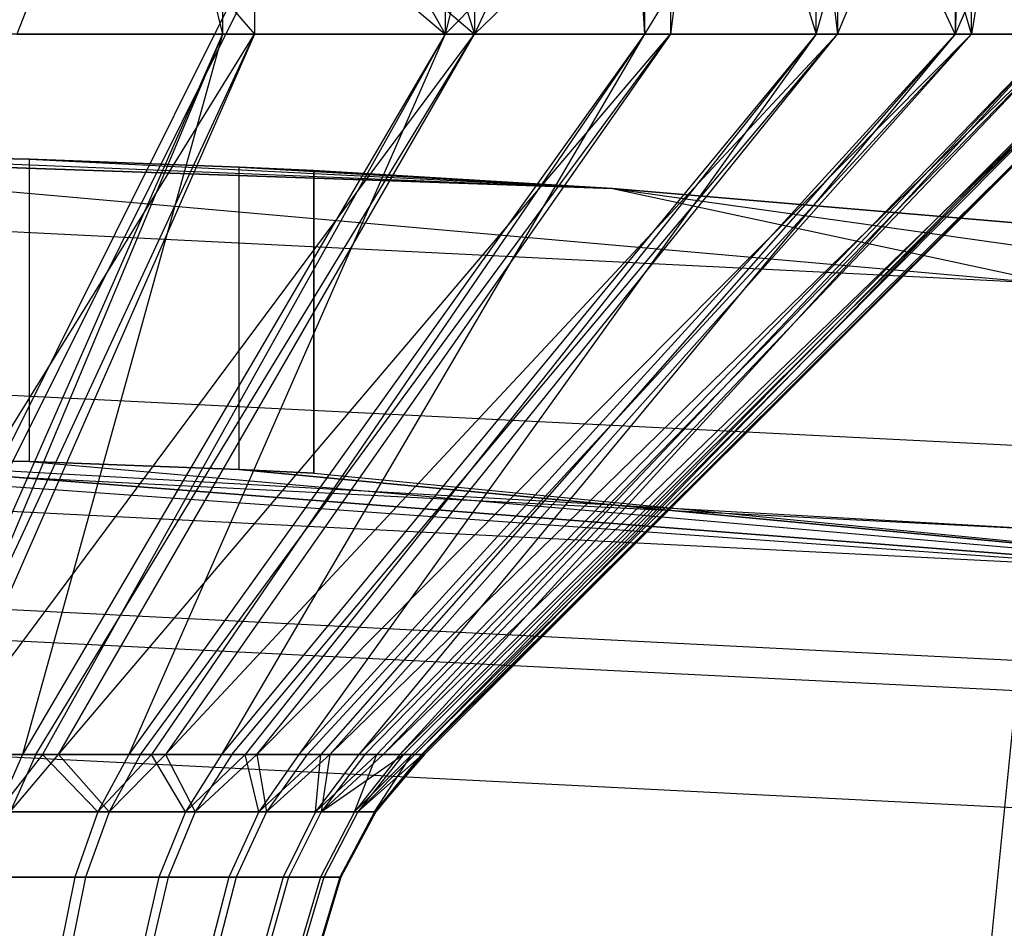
# Model space of a CAD drawing. Extents: x -22.9 to 23, y 4.7 to 50.6.
# Tile 66 of 95: x 0.145 to 0.406, y 31.47 to 31.71. Entities that reach past the tile are written whole.
import ezdxf

# ---------------------------------------------------------------- set-up
doc = ezdxf.new("R2010")
doc.units = 0
doc.header["$LTSCALE"] = 2.54
doc.layers.get('0').update_dxf_attribs({"linetype": 'CONTINUOUS'})

# ---------------------------------------------------------------- blocks, each defined once
blk = doc.blocks.new('HOTEL-MOOD-11783-11791_STL')
at = {"color": 0}
for p, q in [((0.25594, 31.82517, 161.05763), (0.1171, 31.54659, 161.0536)), ((0.25594, 31.82517, 161.05763), (0.1171, 31.54659, 161.0536)), ((0.12009, 31.54659, 160.95065), (0.25893, 31.82517, 160.95468)), ((0.12009, 31.54659, 160.95065), (0.25893, 31.82517, 160.95468)), ((0.16413, 31.75659, 161.395), (0.14456, 31.70659, 161.40143)), ((0.16413, 31.75659, 161.395), (0.14456, 31.70659, 161.40143)), ((0.16413, 31.75659, 161.395), (0.20749, 31.70659, 161.37676)), ((0.16413, 31.75659, 161.395), (0.20749, 31.70659, 161.37676)), ((0.18688, 31.75659, 160.61256), (0.19898, 31.70659, 160.61791)), ((0.18688, 31.75659, 160.61256), (0.19898, 31.70659, 160.61791)), ((0.19898, 31.75659, 160.61791), (0.19898, 31.70659, 160.61791)), ((0.19898, 31.75659, 160.61791), (0.19898, 31.70659, 160.61791)), ((0.19898, 31.75659, 160.61791), (0.25789, 31.70659, 160.65104)), ((0.19898, 31.75659, 160.61791), (0.25789, 31.70659, 160.65104)), ((0.20749, 31.75659, 161.37676), (0.26564, 31.70659, 161.3423)), ((0.20749, 31.75659, 161.37676), (0.26564, 31.70659, 161.3423)), ((0.20749, 31.75659, 161.37676), (0.20749, 31.70659, 161.37676)), ((0.20749, 31.75659, 161.37676), (0.20749, 31.70659, 161.37676)), ((0.22991, 31.75659, 160.63374), (0.25789, 31.70659, 160.65104)), ((0.22991, 31.75659, 160.63374), (0.25789, 31.70659, 160.65104)), ((0.25008, 31.75659, 161.35278), (0.26564, 31.70659, 161.3423)), ((0.25008, 31.75659, 161.35278), (0.26564, 31.70659, 161.3423)), ((0.25789, 31.75659, 160.65104), (0.25789, 31.70659, 160.65104)), ((0.27023, 31.75659, 160.65968), (0.25789, 31.70659, 160.65104)), ((0.25789, 31.75659, 160.65104), (0.25789, 31.70659, 160.65104)), ((0.27023, 31.75659, 160.65968), (0.25789, 31.70659, 160.65104)), ((0.30734, 31.75659, 160.69006), (0.25789, 31.70659, 160.65104)), ((0.30734, 31.75659, 160.69006), (0.25789, 31.70659, 160.65104)), ((0.31752, 31.75659, 161.29897), (0.26564, 31.70659, 161.3423)), ((0.31752, 31.75659, 161.29897), (0.26564, 31.70659, 161.3423)), ((0.28889, 31.75659, 161.32462), (0.26564, 31.70659, 161.3423)), ((0.28889, 31.75659, 161.32462), (0.26564, 31.70659, 161.3423)), ((0.26564, 31.75659, 161.3423), (0.26564, 31.70659, 161.3423)), ((0.26564, 31.75659, 161.3423), (0.26564, 31.70659, 161.3423)), ((0.30734, 31.75659, 160.69006), (0.31072, 31.70659, 160.6932)), ((0.30734, 31.75659, 160.69006), (0.31072, 31.70659, 160.6932)), ((0.31072, 31.75659, 160.6932), (0.31072, 31.70659, 160.6932)), ((0.31072, 31.75659, 160.6932), (0.31072, 31.70659, 160.6932)), ((0.34075, 31.75659, 160.72446), (0.31072, 31.70659, 160.6932)), ((0.34075, 31.75659, 160.72446), (0.31072, 31.70659, 160.6932)), ((0.32424, 31.75659, 161.29221), (0.31752, 31.70659, 161.29897)), ((0.32424, 31.75659, 161.29221), (0.31752, 31.70659, 161.29897)), ((0.31752, 31.75659, 161.29897), (0.31752, 31.70659, 161.29897)), ((0.31752, 31.75659, 161.29897), (0.31752, 31.70659, 161.29897)), ((0.34075, 31.75659, 160.72446), (0.35611, 31.70659, 160.74329)), ((0.34075, 31.75659, 160.72446), (0.35611, 31.70659, 160.74329)), ((0.35566, 31.75659, 161.25598), (0.36177, 31.70659, 161.24788)), ((0.35566, 31.75659, 161.25598), (0.36177, 31.70659, 161.24788)), ((0.35611, 31.70659, 160.74329), (0.37001, 31.75659, 160.76245)), ((0.35611, 31.70659, 160.74329), (0.37001, 31.75659, 160.76245)), ((0.35611, 31.70659, 160.74329), (0.35611, 31.75659, 160.74329)), ((0.35611, 31.70659, 160.74329), (0.35611, 31.75659, 160.74329)), ((0.36177, 31.75659, 161.24788), (0.36177, 31.70659, 161.24788)), ((0.36177, 31.70659, 161.24788), (0.38275, 31.75659, 161.21642)), ((0.36177, 31.70659, 161.24788), (0.38275, 31.75659, 161.21642)), ((0.36177, 31.75659, 161.24788), (0.36177, 31.70659, 161.24788)), ((0.39287, 31.70659, 160.8), (0.37001, 31.75659, 160.76245)), ((0.39287, 31.70659, 160.8), (0.37001, 31.75659, 160.76245)), ((0.39725, 31.70659, 161.19034), (0.38275, 31.75659, 161.21642)), ((0.39725, 31.70659, 161.19034), (0.38275, 31.75659, 161.21642)), ((0.39287, 31.75659, 160.8), (0.39287, 31.70659, 160.8)), ((0.39475, 31.75659, 160.80354), (0.39287, 31.70659, 160.8)), ((0.39287, 31.75659, 160.8), (0.39287, 31.70659, 160.8)), ((0.39475, 31.75659, 160.80354), (0.39287, 31.70659, 160.8)), ((0.41465, 31.75659, 160.84717), (0.39287, 31.70659, 160.8)), ((0.41465, 31.75659, 160.84717), (0.39287, 31.70659, 160.8)), ((0.40515, 31.75659, 161.17401), (0.39725, 31.70659, 161.19034)), ((0.39725, 31.70659, 161.19034), (0.39725, 31.75659, 161.19034)), ((0.39725, 31.70659, 161.19034), (0.39725, 31.75659, 161.19034)), ((0.40515, 31.75659, 161.17401), (0.39725, 31.70659, 161.19034)), ((0.08945, 31.51588, 161.21886), (0.20749, 31.70659, 161.37676)), ((0.08945, 31.51588, 161.21886), (0.20749, 31.70659, 161.37676)), ((0.19898, 31.70659, 160.61791), (0.11505, 31.51588, 160.78926)), ((0.19898, 31.70659, 160.61791), (0.11505, 31.51588, 160.78926)), ((0.11892, 31.51588, 161.2077), (0.20749, 31.70659, 161.37676)), ((0.11892, 31.51588, 161.2077), (0.20749, 31.70659, 161.37676)), ((0.19898, 31.70659, 160.61791), (0.11916, 31.51588, 160.7911)), ((0.19898, 31.70659, 160.61791), (0.11916, 31.51588, 160.7911)), ((0.20749, 31.70659, 161.37676), (0.1238, 31.51588, 161.20538)), ((0.1238, 31.51588, 161.20538), (0.26564, 31.70659, 161.3423)), ((0.1238, 31.51588, 161.20538), (0.26564, 31.70659, 161.3423)), ((0.20749, 31.70659, 161.37676), (0.1238, 31.51588, 161.20538)), ((0.19898, 31.70659, 160.61791), (0.13551, 31.70659, 160.59464)), ((0.19898, 31.70659, 160.61791), (0.13551, 31.70659, 160.59464)), ((0.14456, 31.70659, 161.40143), (0.20749, 31.70659, 161.37676)), ((0.14456, 31.70659, 161.40143), (0.20749, 31.70659, 161.37676)), ((0.19898, 31.70659, 160.61791), (0.14604, 31.51588, 160.80575)), ((0.19898, 31.70659, 160.61791), (0.14604, 31.51588, 160.80575)), ((0.25789, 31.70659, 160.65104), (0.14604, 31.51588, 160.80575)), ((0.25789, 31.70659, 160.65104), (0.14604, 31.51588, 160.80575)), ((0.1496, 31.51588, 161.19065), (0.26564, 31.70659, 161.3423)), ((0.1496, 31.51588, 161.19065), (0.26564, 31.70659, 161.3423)), ((0.25789, 31.70659, 160.65104), (0.15132, 31.51588, 160.80919)), ((0.25789, 31.70659, 160.65104), (0.15132, 31.51588, 160.80919)), ((0.15555, 31.51588, 161.18657), (0.26564, 31.70659, 161.3423)), ((0.15555, 31.51588, 161.18657), (0.26564, 31.70659, 161.3423)), ((0.15555, 31.51588, 161.18657), (0.31752, 31.70659, 161.29897)), ((0.15555, 31.51588, 161.18657), (0.31752, 31.70659, 161.29897)), ((0.25789, 31.70659, 160.65104), (0.17416, 31.51588, 160.82677)), ((0.25789, 31.70659, 160.65104), (0.17416, 31.51588, 160.82677)), ((0.31072, 31.70659, 160.6932), (0.17416, 31.51588, 160.82677)), ((0.31072, 31.70659, 160.6932), (0.17416, 31.51588, 160.82677)), ((0.17732, 31.51588, 161.1691), (0.31752, 31.70659, 161.29897)), ((0.17732, 31.51588, 161.1691), (0.31752, 31.70659, 161.29897)), ((0.31072, 31.70659, 160.6932), (0.18016, 31.51588, 160.83221)), ((0.31072, 31.70659, 160.6932), (0.18016, 31.51588, 160.83221)), ((0.31752, 31.70659, 161.29897), (0.18387, 31.51588, 161.16292)), ((0.18387, 31.51588, 161.16292), (0.36177, 31.70659, 161.24788)), ((0.18387, 31.51588, 161.16292), (0.36177, 31.70659, 161.24788)), ((0.31752, 31.70659, 161.29897), (0.18387, 31.51588, 161.16292)), ((0.31072, 31.70659, 160.6932), (0.19873, 31.51588, 160.85183)), ((0.31072, 31.70659, 160.6932), (0.19873, 31.51588, 160.85183)), ((0.35611, 31.70659, 160.74329), (0.19873, 31.51588, 160.85183)), ((0.35611, 31.70659, 160.74329), (0.19873, 31.51588, 160.85183)), ((0.25789, 31.70659, 160.65104), (0.19898, 31.70659, 160.61791)), ((0.25789, 31.70659, 160.65104), (0.19898, 31.70659, 160.61791)), ((0.20143, 31.51588, 161.14359), (0.36177, 31.70659, 161.24788)), ((0.20143, 31.51588, 161.14359), (0.36177, 31.70659, 161.24788)), ((0.35611, 31.70659, 160.74329), (0.20494, 31.51588, 160.85956)), ((0.35611, 31.70659, 160.74329), (0.20494, 31.51588, 160.85956)), ((0.20749, 31.70659, 161.37676), (0.26564, 31.70659, 161.3423)), ((0.20749, 31.70659, 161.37676), (0.26564, 31.70659, 161.3423)), ((0.20803, 31.51588, 161.13502), (0.36177, 31.70659, 161.24788)), ((0.20803, 31.51588, 161.13502), (0.36177, 31.70659, 161.24788)), ((0.20803, 31.51588, 161.13502), (0.39725, 31.70659, 161.19034)), ((0.20803, 31.51588, 161.13502), (0.39725, 31.70659, 161.19034)), ((0.35611, 31.70659, 160.74329), (0.21919, 31.51588, 160.88036)), ((0.35611, 31.70659, 160.74329), (0.21919, 31.51588, 160.88036)), ((0.39287, 31.70659, 160.8), (0.21919, 31.51588, 160.88036)), ((0.39287, 31.70659, 160.8), (0.21919, 31.51588, 160.88036)), ((0.22136, 31.51588, 161.11469), (0.39725, 31.70659, 161.19034)), ((0.22136, 31.51588, 161.11469), (0.39725, 31.70659, 161.19034)), ((0.39287, 31.70659, 160.8), (0.22501, 31.51588, 160.89053)), ((0.39287, 31.70659, 160.8), (0.22501, 31.51588, 160.89053)), ((0.39725, 31.70659, 161.19034), (0.2274, 31.51588, 161.10363)), ((0.2274, 31.51588, 161.10363), (0.42304, 31.70659, 161.12787)), ((0.2274, 31.51588, 161.10363), (0.42304, 31.70659, 161.12787)), ((0.39725, 31.70659, 161.19034), (0.2274, 31.51588, 161.10363)), ((0.39287, 31.70659, 160.8), (0.23506, 31.51588, 160.91167)), ((0.39287, 31.70659, 160.8), (0.23506, 31.51588, 160.91167)), ((0.42006, 31.70659, 160.86189), (0.23506, 31.51588, 160.91167)), ((0.42006, 31.70659, 160.86189), (0.23506, 31.51588, 160.91167)), ((0.23664, 31.51588, 161.08309), (0.42304, 31.70659, 161.12787)), ((0.23664, 31.51588, 161.08309), (0.42304, 31.70659, 161.12787)), ((0.42006, 31.70659, 160.86189), (0.23985, 31.51588, 160.9243)), ((0.42006, 31.70659, 160.86189), (0.23985, 31.51588, 160.9243)), ((0.24148, 31.51588, 161.06951), (0.42304, 31.70659, 161.12787)), ((0.24148, 31.51588, 161.06951), (0.42304, 31.70659, 161.12787)), ((0.24148, 31.51588, 161.06951), (0.43848, 31.70659, 161.06207)), ((0.24148, 31.51588, 161.06951), (0.43848, 31.70659, 161.06207)), ((0.42006, 31.70659, 160.86189), (0.24596, 31.51588, 160.94504)), ((0.42006, 31.70659, 160.86189), (0.24596, 31.51588, 160.94504)), ((0.43697, 31.70659, 160.92733), (0.24596, 31.51588, 160.94504)), ((0.43697, 31.70659, 160.92733), (0.24596, 31.51588, 160.94504)), ((0.24692, 31.51588, 161.04952), (0.43848, 31.70659, 161.06207)), ((0.24692, 31.51588, 161.04952), (0.43848, 31.70659, 161.06207)), ((0.43697, 31.70659, 160.92733), (0.24909, 31.51588, 160.96003)), ((0.43697, 31.70659, 160.92733), (0.24909, 31.51588, 160.96003)), ((0.43848, 31.70659, 161.06207), (0.24991, 31.51588, 161.03359)), ((0.24991, 31.51588, 161.03359), (0.44317, 31.70659, 160.99464)), ((0.24991, 31.51588, 161.03359), (0.44317, 31.70659, 160.99464)), ((0.43848, 31.70659, 161.06207), (0.24991, 31.51588, 161.03359)), ((0.43697, 31.70659, 160.92733), (0.25164, 31.51588, 160.97969)), ((0.43697, 31.70659, 160.92733), (0.25164, 31.51588, 160.97969)), ((0.44317, 31.70659, 160.99464), (0.25164, 31.51588, 160.97969)), ((0.44317, 31.70659, 160.99464), (0.25164, 31.51588, 160.97969)), ((0.25196, 31.51588, 161.01478), (0.44317, 31.70659, 160.99464)), ((0.25196, 31.51588, 161.01478), (0.44317, 31.70659, 160.99464)), ((0.44317, 31.70659, 160.99464), (0.25247, 31.51588, 160.99678)), ((0.44317, 31.70659, 160.99464), (0.25247, 31.51588, 160.99678)), ((0.31072, 31.70659, 160.6932), (0.25789, 31.70659, 160.65104)), ((0.31072, 31.70659, 160.6932), (0.25789, 31.70659, 160.65104)), ((0.26564, 31.70659, 161.3423), (0.31752, 31.70659, 161.29897)), ((0.26564, 31.70659, 161.3423), (0.31752, 31.70659, 161.29897)), ((0.35611, 31.70659, 160.74329), (0.31072, 31.70659, 160.6932)), ((0.35611, 31.70659, 160.74329), (0.31072, 31.70659, 160.6932)), ((0.31752, 31.70659, 161.29897), (0.36177, 31.70659, 161.24788)), ((0.31752, 31.70659, 161.29897), (0.36177, 31.70659, 161.24788)), ((0.39287, 31.70659, 160.8), (0.35611, 31.70659, 160.74329)), ((0.39287, 31.70659, 160.8), (0.35611, 31.70659, 160.74329)), ((0.36177, 31.70659, 161.24788), (0.39725, 31.70659, 161.19034)), ((0.36177, 31.70659, 161.24788), (0.39725, 31.70659, 161.19034)), ((0.42006, 31.70659, 160.86189), (0.39287, 31.70659, 160.8)), ((0.42006, 31.70659, 160.86189), (0.39287, 31.70659, 160.8)), ((0.39725, 31.70659, 161.19034), (0.42304, 31.70659, 161.12787)), ((0.39725, 31.70659, 161.19034), (0.42304, 31.70659, 161.12787)), ((0.30222, 31.6657, 158.92413), (0.02319, 31.67545, 158.92413)), ((0.02319, 31.67545, 161.72413), (0.30222, 31.6657, 161.72413)), ((0.02319, 31.67545, 161.72413), (0.30222, 31.6657, 161.72413)), ((0.02319, 31.67545, 158.92413), (0.41995, 31.64042, 158.84761)), ((0.02319, 31.67545, 158.92413), (0.41995, 31.64042, 158.84761)), ((0.30222, 31.6657, 158.92413), (0.02319, 31.67545, 158.92413)), ((0.0677, 31.6752, 160.77395), (0.30222, 31.6657, 158.92413)), ((0.0677, 31.6752, 160.77395), (0.30222, 31.6657, 158.92413)), ((0.0677, 31.6752, 160.77395), (0.14789, 31.6735, 160.81256)), ((0.14789, 31.6735, 161.15571), (0.0677, 31.6752, 161.19434)), ((0.0677, 31.6752, 161.19434), (0.30222, 31.6657, 161.72413)), ((0.0677, 31.6752, 161.19434), (0.30222, 31.6657, 161.72413)), ((0.0677, 31.6752, 160.77395), (0.14789, 31.6735, 160.81256)), ((0.14789, 31.6735, 161.15571), (0.0677, 31.6752, 161.19434)), ((0.14789, 31.6735, 160.81256), (0.30222, 31.6657, 158.92413)), ((0.14789, 31.6735, 160.81256), (0.30222, 31.6657, 158.92413)), ((0.14789, 31.6735, 160.81256), (0.20339, 31.67139, 160.88215)), ((0.20339, 31.67139, 161.08612), (0.14789, 31.6735, 161.15571)), ((0.14789, 31.6735, 161.15571), (0.30222, 31.6657, 161.72413)), ((0.14789, 31.6735, 161.15571), (0.30222, 31.6657, 161.72413)), ((0.14789, 31.59346, 160.81256), (0.14789, 31.6735, 160.81256)), ((0.14789, 31.6735, 160.81256), (0.20339, 31.67139, 160.88215)), ((0.14789, 31.59346, 160.81256), (0.14789, 31.6735, 160.81256)), ((0.14789, 31.59346, 161.15571), (0.14789, 31.6735, 161.15571)), ((0.20339, 31.67139, 161.08612), (0.14789, 31.6735, 161.15571)), ((0.14789, 31.59346, 161.15571), (0.14789, 31.6735, 161.15571)), ((0.22319, 31.67044, 160.99934), (0.20339, 31.67139, 161.08612)), ((0.20339, 31.67139, 161.08612), (0.30222, 31.6657, 161.72413)), ((0.20339, 31.67139, 160.88215), (0.30222, 31.6657, 158.92413)), ((0.20339, 31.67139, 160.88215), (0.22319, 31.67044, 160.96893)), ((0.20339, 31.67139, 160.88215), (0.30222, 31.6657, 158.92413)), ((0.20339, 31.67139, 161.08612), (0.30222, 31.6657, 161.72413)), ((0.20339, 31.5913, 160.88215), (0.20339, 31.67139, 160.88215)), ((0.20339, 31.67139, 160.88215), (0.22319, 31.67044, 160.96893)), ((0.20339, 31.5913, 160.88215), (0.20339, 31.67139, 160.88215)), ((0.20339, 31.5913, 161.08612), (0.20339, 31.67139, 161.08612)), ((0.22319, 31.67044, 160.99934), (0.20339, 31.67139, 161.08612)), ((0.20339, 31.5913, 161.08612), (0.20339, 31.67139, 161.08612)), ((0.30222, 31.6657, 161.72413), (0.22319, 31.67044, 160.99934)), ((0.30222, 31.6657, 161.72413), (0.22319, 31.67044, 160.99934)), ((0.22319, 31.67044, 160.96893), (0.30222, 31.6657, 158.92413)), ((0.22319, 31.67044, 160.96893), (0.22319, 31.67044, 160.99934)), ((0.22319, 31.67044, 160.96893), (0.30222, 31.6657, 158.92413)), ((0.22319, 31.59034, 160.99934), (0.22319, 31.67044, 160.99934)), ((0.22319, 31.67044, 160.96893), (0.22319, 31.67044, 160.99934)), ((0.22319, 31.67044, 160.96893), (0.22319, 31.59034, 160.96893)), ((0.22319, 31.67044, 160.96893), (0.22319, 31.59034, 160.96893)), ((0.22319, 31.59034, 160.99934), (0.22319, 31.67044, 160.99934)), ((0.30222, 31.6657, 161.72413), (0.30222, 31.6657, 158.92413)), ((0.30222, 31.6657, 161.72413), (0.30222, 31.6657, 158.92413)), ((0.30222, 31.6657, 161.72413), (0.42146, 31.65557, 158.92413)), ((0.42146, 31.65557, 158.92413), (0.30222, 31.6657, 158.92413)), ((0.30222, 31.6657, 161.72413), (0.42146, 31.65557, 158.92413)), ((0.30222, 31.6657, 161.72413), (0.85484, 31.58804, 161.72413)), ((0.30222, 31.6657, 161.72413), (0.85484, 31.58804, 161.72413)), ((0.30222, 31.6657, 158.92413), (0.41995, 31.64042, 158.84761)), ((0.30222, 31.6657, 158.92413), (0.41995, 31.64042, 158.84761)), ((0.42146, 31.65557, 158.92413), (0.30222, 31.6657, 158.92413)), ((0.41995, 31.64042, 158.84761), (0.02319, 31.66022, 158.84761)), ((0.41995, 31.64042, 158.84761), (0.02319, 31.66022, 158.84761)), ((0.41563, 31.59728, 158.78271), (0.02319, 31.61687, 158.78271)), ((0.41563, 31.59728, 158.78271), (0.02319, 31.61687, 158.78271)), ((0.02319, 31.59545, 161.72413), (0.58107, 31.55555, 161.72413)), ((0.02319, 31.59545, 161.72413), (0.58107, 31.55555, 161.72413)), ((0.02319, 31.59545, 160.76893), (0.41977, 31.57533, 158.92413)), ((0.02319, 31.59545, 160.76893), (0.41977, 31.57533, 158.92413)), ((0.02319, 31.59545, 158.92413), (0.41977, 31.57533, 158.92413)), ((0.02319, 31.59545, 158.92413), (0.41977, 31.57533, 158.92413)), ((0.58107, 31.55555, 161.72413), (0.0677, 31.59519, 161.19434)), ((0.0677, 31.59519, 161.19434), (0.14789, 31.59346, 161.15571)), ((0.58107, 31.55555, 161.72413), (0.0677, 31.59519, 161.19434)), ((0.14789, 31.59346, 160.81256), (0.0677, 31.59519, 160.77395)), ((0.0677, 31.59519, 160.77395), (0.58107, 31.55555, 158.92413)), ((0.0677, 31.59519, 160.77395), (0.58107, 31.55555, 158.92413)), ((0.0677, 31.59519, 160.77395), (0.41977, 31.57533, 158.92413)), ((0.0677, 31.59519, 160.77395), (0.41977, 31.57533, 158.92413)), ((0.14789, 31.59346, 160.81256), (0.0677, 31.59519, 160.77395)), ((0.0677, 31.59519, 161.19434), (0.14789, 31.59346, 161.15571)), ((0.14789, 31.59346, 161.15571), (0.58107, 31.55555, 161.72413)), ((0.14789, 31.59346, 161.15571), (0.20339, 31.5913, 161.08612)), ((0.14789, 31.59346, 161.15571), (0.58107, 31.55555, 161.72413)), ((0.20339, 31.5913, 160.88215), (0.14789, 31.59346, 160.81256)), ((0.14789, 31.59346, 160.81256), (0.58107, 31.55555, 158.92413)), ((0.14789, 31.59346, 160.81256), (0.58107, 31.55555, 158.92413)), ((0.20339, 31.5913, 160.88215), (0.14789, 31.59346, 160.81256)), ((0.14789, 31.59346, 161.15571), (0.20339, 31.5913, 161.08612)), ((0.20339, 31.5913, 161.08612), (0.58107, 31.55555, 161.72413)), ((0.20339, 31.5913, 161.08612), (0.58107, 31.55555, 161.72413)), ((0.20339, 31.5913, 161.08612), (0.22319, 31.59034, 160.99934)), ((0.58107, 31.55555, 158.92413), (0.20339, 31.5913, 160.88215)), ((0.22319, 31.59034, 160.96893), (0.20339, 31.5913, 160.88215)), ((0.58107, 31.55555, 158.92413), (0.20339, 31.5913, 160.88215)), ((0.22319, 31.59034, 160.96893), (0.20339, 31.5913, 160.88215)), ((0.20339, 31.5913, 161.08612), (0.22319, 31.59034, 160.99934)), ((0.22319, 31.59034, 160.99934), (0.58107, 31.55555, 161.72413)), ((0.22319, 31.59034, 160.99934), (0.22319, 31.59034, 160.96893)), ((0.22319, 31.59034, 160.96893), (0.58107, 31.55555, 158.92413)), ((0.22319, 31.59034, 160.99934), (0.58107, 31.55555, 161.72413)), ((0.22319, 31.59034, 160.96893), (0.58107, 31.55555, 158.92413)), ((0.22319, 31.59034, 160.99934), (0.22319, 31.59034, 160.96893)), ((0.41885, 31.56625, 158.87821), (0.02319, 31.58631, 158.87821)), ((0.41885, 31.56625, 158.87821), (0.02319, 31.58631, 158.87821)), ((0.41622, 31.54037, 158.83928), (0.02319, 31.5603, 158.83928)), ((0.41622, 31.54037, 158.83928), (0.02319, 31.5603, 158.83928)), ((0.40917, 31.53272, 158.73937), (0.02319, 31.55198, 158.73937)), ((0.40917, 31.53272, 158.73937), (0.02319, 31.55198, 158.73937)), ((0.40155, 31.45656, 158.72413), (0.40917, 31.53272, 158.73937)), ((0.40155, 31.45656, 158.72413), (0.40917, 31.53272, 158.73937)), ((0.02319, 31.52137, 158.81327), (0.41228, 31.50164, 158.81327)), ((0.02319, 31.52137, 158.81327), (0.41228, 31.50164, 158.81327)), ((0.14604, 31.51588, 160.80575), (0.11916, 31.51588, 160.7911)), ((0.14604, 31.51588, 160.80575), (0.11916, 31.51588, 160.7911)), ((0.1238, 31.51588, 161.20538), (0.1496, 31.51588, 161.19065)), ((0.1238, 31.51588, 161.20538), (0.1496, 31.51588, 161.19065)), ((0.14604, 31.51588, 160.80575), (0.13938, 31.50072, 160.81625)), ((0.15132, 31.51588, 160.80919), (0.13938, 31.50072, 160.81625)), ((0.1496, 31.51588, 161.19065), (0.14275, 31.50072, 161.18027)), ((0.14275, 31.50072, 161.18027), (0.15555, 31.51588, 161.18657)), ((0.15132, 31.51588, 160.80919), (0.14604, 31.51588, 160.80575)), ((0.1496, 31.51588, 161.19065), (0.15555, 31.51588, 161.18657)), ((0.17416, 31.51588, 160.82677), (0.15132, 31.51588, 160.80919)), ((0.17416, 31.51588, 160.82677), (0.15132, 31.51588, 160.80919)), ((0.16597, 31.50072, 160.83613), (0.15132, 31.51588, 160.80919)), ((0.16597, 31.50072, 160.83613), (0.15132, 31.51588, 160.80919)), ((0.15555, 31.51588, 161.18657), (0.17732, 31.51588, 161.1691)), ((0.15555, 31.51588, 161.18657), (0.17732, 31.51588, 161.1691)), ((0.15555, 31.51588, 161.18657), (0.16896, 31.50072, 161.1599)), ((0.15555, 31.51588, 161.18657), (0.16896, 31.50072, 161.1599)), ((0.17416, 31.51588, 160.82677), (0.16597, 31.50072, 160.83613)), ((0.18016, 31.51588, 160.83221), (0.16597, 31.50072, 160.83613)), ((0.17732, 31.51588, 161.1691), (0.16896, 31.50072, 161.1599)), ((0.16896, 31.50072, 161.1599), (0.18387, 31.51588, 161.16292)), ((0.17732, 31.51588, 161.1691), (0.16896, 31.50072, 161.1599)), ((0.16896, 31.50072, 161.1599), (0.18387, 31.51588, 161.16292)), ((0.18016, 31.51588, 160.83221), (0.17416, 31.51588, 160.82677)), ((0.17732, 31.51588, 161.1691), (0.18387, 31.51588, 161.16292)), ((0.17732, 31.51588, 161.1691), (0.18387, 31.51588, 161.16292)), ((0.19873, 31.51588, 160.85183), (0.18016, 31.51588, 160.83221)), ((0.19873, 31.51588, 160.85183), (0.18016, 31.51588, 160.83221)), ((0.18921, 31.50072, 160.85984), (0.18016, 31.51588, 160.83221)), ((0.18921, 31.50072, 160.85984), (0.18016, 31.51588, 160.83221)), ((0.18387, 31.51588, 161.16292), (0.20143, 31.51588, 161.14359)), ((0.18387, 31.51588, 161.16292), (0.20143, 31.51588, 161.14359)), ((0.18387, 31.51588, 161.16292), (0.19176, 31.50072, 161.13577)), ((0.18387, 31.51588, 161.16292), (0.19176, 31.50072, 161.13577)), ((0.19873, 31.51588, 160.85183), (0.18921, 31.50072, 160.85984)), ((0.19873, 31.51588, 160.85183), (0.18921, 31.50072, 160.85984)), ((0.20494, 31.51588, 160.85956), (0.18921, 31.50072, 160.85984)), ((0.20494, 31.51588, 160.85956), (0.18921, 31.50072, 160.85984)), ((0.20143, 31.51588, 161.14359), (0.19176, 31.50072, 161.13577)), ((0.19176, 31.50072, 161.13577), (0.20803, 31.51588, 161.13502)), ((0.20143, 31.51588, 161.14359), (0.19176, 31.50072, 161.13577)), ((0.19176, 31.50072, 161.13577), (0.20803, 31.51588, 161.13502)), ((0.20494, 31.51588, 160.85956), (0.19873, 31.51588, 160.85183)), ((0.20494, 31.51588, 160.85956), (0.19873, 31.51588, 160.85183)), ((0.20143, 31.51588, 161.14359), (0.20803, 31.51588, 161.13502)), ((0.20143, 31.51588, 161.14359), (0.20803, 31.51588, 161.13502)), ((0.21919, 31.51588, 160.88036), (0.20494, 31.51588, 160.85956)), ((0.21919, 31.51588, 160.88036), (0.20494, 31.51588, 160.85956)), ((0.20856, 31.50072, 160.88682), (0.20494, 31.51588, 160.85956)), ((0.20856, 31.50072, 160.88682), (0.20494, 31.51588, 160.85956)), ((0.20803, 31.51588, 161.13502), (0.22136, 31.51588, 161.11469)), ((0.20803, 31.51588, 161.13502), (0.22136, 31.51588, 161.11469)), ((0.20803, 31.51588, 161.13502), (0.21061, 31.50072, 161.10844)), ((0.20803, 31.51588, 161.13502), (0.21061, 31.50072, 161.10844)), ((0.21919, 31.51588, 160.88036), (0.20856, 31.50072, 160.88682)), ((0.21919, 31.51588, 160.88036), (0.20856, 31.50072, 160.88682)), ((0.22501, 31.51588, 160.89053), (0.20856, 31.50072, 160.88682)), ((0.22501, 31.51588, 160.89053), (0.20856, 31.50072, 160.88682)), ((0.22136, 31.51588, 161.11469), (0.21061, 31.50072, 161.10844)), ((0.21061, 31.50072, 161.10844), (0.2274, 31.51588, 161.10363)), ((0.22136, 31.51588, 161.11469), (0.21061, 31.50072, 161.10844)), ((0.21061, 31.50072, 161.10844), (0.2274, 31.51588, 161.10363)), ((0.22501, 31.51588, 160.89053), (0.21919, 31.51588, 160.88036)), ((0.22501, 31.51588, 160.89053), (0.21919, 31.51588, 160.88036)), ((0.22136, 31.51588, 161.11469), (0.2274, 31.51588, 161.10363)), ((0.22136, 31.51588, 161.11469), (0.2274, 31.51588, 161.10363)), ((0.23506, 31.51588, 160.91167), (0.22357, 31.50072, 160.91643)), ((0.22357, 31.50072, 160.91643), (0.22501, 31.51588, 160.89053)), ((0.23506, 31.51588, 160.91167), (0.22357, 31.50072, 160.91643)), ((0.23985, 31.51588, 160.9243), (0.22357, 31.50072, 160.91643)), ((0.22357, 31.50072, 160.91643), (0.22501, 31.51588, 160.89053)), ((0.23985, 31.51588, 160.9243), (0.22357, 31.50072, 160.91643)), ((0.23506, 31.51588, 160.91167), (0.22501, 31.51588, 160.89053)), ((0.23506, 31.51588, 160.91167), (0.22501, 31.51588, 160.89053)), ((0.24148, 31.51588, 161.06951), (0.22507, 31.50072, 161.07855)), ((0.22507, 31.50072, 161.07855), (0.24692, 31.51588, 161.04952)), ((0.24148, 31.51588, 161.06951), (0.22507, 31.50072, 161.07855)), ((0.23664, 31.51588, 161.08309), (0.22507, 31.50072, 161.07855)), ((0.23664, 31.51588, 161.08309), (0.22507, 31.50072, 161.07855)), ((0.2274, 31.51588, 161.10363), (0.22507, 31.50072, 161.07855)), ((0.22507, 31.50072, 161.07855), (0.24692, 31.51588, 161.04952)), ((0.2274, 31.51588, 161.10363), (0.22507, 31.50072, 161.07855)), ((0.2274, 31.51588, 161.10363), (0.23664, 31.51588, 161.08309)), ((0.2274, 31.51588, 161.10363), (0.23664, 31.51588, 161.08309)), ((0.24596, 31.51588, 160.94504), (0.23388, 31.50072, 160.94799)), ((0.23388, 31.50072, 160.94799), (0.23985, 31.51588, 160.9243)), ((0.24596, 31.51588, 160.94504), (0.23388, 31.50072, 160.94799)), ((0.24909, 31.51588, 160.96003), (0.23388, 31.50072, 160.94799)), ((0.23388, 31.50072, 160.94799), (0.23985, 31.51588, 160.9243)), ((0.24909, 31.51588, 160.96003), (0.23388, 31.50072, 160.94799)), ((0.24692, 31.51588, 161.04952), (0.23479, 31.50072, 161.0468)), ((0.23479, 31.50072, 161.0468), (0.24991, 31.51588, 161.03359)), ((0.23479, 31.50072, 161.0468), (0.24991, 31.51588, 161.03359)), ((0.23479, 31.50072, 161.0468), (0.25196, 31.51588, 161.01478)), ((0.23479, 31.50072, 161.0468), (0.25196, 31.51588, 161.01478)), ((0.24692, 31.51588, 161.04952), (0.23479, 31.50072, 161.0468)), ((0.23985, 31.51588, 160.9243), (0.23506, 31.51588, 160.91167)), ((0.23985, 31.51588, 160.9243), (0.23506, 31.51588, 160.91167)), ((0.23664, 31.51588, 161.08309), (0.24148, 31.51588, 161.06951)), ((0.23664, 31.51588, 161.08309), (0.24148, 31.51588, 161.06951)), ((0.25164, 31.51588, 160.97969), (0.23925, 31.50072, 160.98075)), ((0.23925, 31.50072, 160.98075), (0.24909, 31.51588, 160.96003)), ((0.25164, 31.51588, 160.97969), (0.23925, 31.50072, 160.98075)), ((0.25247, 31.51588, 160.99678), (0.23925, 31.50072, 160.98075)), ((0.23925, 31.50072, 160.98075), (0.24909, 31.51588, 160.96003)), ((0.25247, 31.51588, 160.99678), (0.23925, 31.50072, 160.98075)), ((0.25196, 31.51588, 161.01478), (0.23955, 31.50072, 161.01395)), ((0.23955, 31.50072, 161.01395), (0.25247, 31.51588, 160.99678)), ((0.23955, 31.50072, 161.01395), (0.25247, 31.51588, 160.99678)), ((0.25196, 31.51588, 161.01478), (0.23955, 31.50072, 161.01395)), ((0.24596, 31.51588, 160.94504), (0.23985, 31.51588, 160.9243)), ((0.24596, 31.51588, 160.94504), (0.23985, 31.51588, 160.9243)), ((0.24148, 31.51588, 161.06951), (0.24692, 31.51588, 161.04952)), ((0.24148, 31.51588, 161.06951), (0.24692, 31.51588, 161.04952)), ((0.24909, 31.51588, 160.96003), (0.24596, 31.51588, 160.94504)), ((0.24909, 31.51588, 160.96003), (0.24596, 31.51588, 160.94504)), ((0.24692, 31.51588, 161.04952), (0.24991, 31.51588, 161.03359)), ((0.24692, 31.51588, 161.04952), (0.24991, 31.51588, 161.03359)), ((0.25164, 31.51588, 160.97969), (0.24909, 31.51588, 160.96003)), ((0.25164, 31.51588, 160.97969), (0.24909, 31.51588, 160.96003)), ((0.24991, 31.51588, 161.03359), (0.25196, 31.51588, 161.01478)), ((0.24991, 31.51588, 161.03359), (0.25196, 31.51588, 161.01478)), ((0.25247, 31.51588, 160.99678), (0.25164, 31.51588, 160.97969)), ((0.25247, 31.51588, 160.99678), (0.25164, 31.51588, 160.97969)), ((0.25196, 31.51588, 161.01478), (0.25247, 31.51588, 160.99678)), ((0.25196, 31.51588, 161.01478), (0.25247, 31.51588, 160.99678)), ((0.16597, 31.50072, 160.83613), (0.13938, 31.50072, 160.81625)), ((0.16597, 31.50072, 160.83613), (0.13938, 31.50072, 160.81625)), ((0.14275, 31.50072, 161.18027), (0.16896, 31.50072, 161.1599)), ((0.14275, 31.50072, 161.18027), (0.16896, 31.50072, 161.1599)), ((0.16597, 31.50072, 160.83613), (0.15988, 31.48344, 160.84308)), ((0.16597, 31.50072, 160.83613), (0.15988, 31.48344, 160.84308)), ((0.16896, 31.50072, 161.1599), (0.16275, 31.48344, 161.15305)), ((0.16896, 31.50072, 161.1599), (0.16275, 31.48344, 161.15305)), ((0.18921, 31.50072, 160.85984), (0.16597, 31.50072, 160.83613)), ((0.18921, 31.50072, 160.85984), (0.16597, 31.50072, 160.83613)), ((0.16896, 31.50072, 161.1599), (0.19176, 31.50072, 161.13577)), ((0.16896, 31.50072, 161.1599), (0.19176, 31.50072, 161.13577)), ((0.18921, 31.50072, 160.85984), (0.18214, 31.48344, 160.86578)), ((0.18921, 31.50072, 160.85984), (0.18214, 31.48344, 160.86578)), ((0.19176, 31.50072, 161.13577), (0.18458, 31.48344, 161.12996)), ((0.19176, 31.50072, 161.13577), (0.18458, 31.48344, 161.12996)), ((0.20856, 31.50072, 160.88682), (0.18921, 31.50072, 160.85984)), ((0.20856, 31.50072, 160.88682), (0.18921, 31.50072, 160.85984)), ((0.19176, 31.50072, 161.13577), (0.21061, 31.50072, 161.10844)), ((0.19176, 31.50072, 161.13577), (0.21061, 31.50072, 161.10844)), ((0.20856, 31.50072, 160.88682), (0.20066, 31.48344, 160.8916)), ((0.20856, 31.50072, 160.88682), (0.20066, 31.48344, 160.8916)), ((0.21061, 31.50072, 161.10844), (0.20262, 31.48344, 161.10378)), ((0.21061, 31.50072, 161.10844), (0.20262, 31.48344, 161.10378)), ((0.22357, 31.50072, 160.91643), (0.20856, 31.50072, 160.88682)), ((0.22357, 31.50072, 160.91643), (0.20856, 31.50072, 160.88682)), ((0.21061, 31.50072, 161.10844), (0.22507, 31.50072, 161.07855)), ((0.21061, 31.50072, 161.10844), (0.22507, 31.50072, 161.07855)), ((0.22357, 31.50072, 160.91643), (0.21503, 31.48344, 160.91996)), ((0.22357, 31.50072, 160.91643), (0.21503, 31.48344, 160.91996)), ((0.22507, 31.50072, 161.07855), (0.21646, 31.48344, 161.07517)), ((0.22507, 31.50072, 161.07855), (0.21646, 31.48344, 161.07517)), ((0.23388, 31.50072, 160.94799), (0.22357, 31.50072, 160.91643)), ((0.23388, 31.50072, 160.94799), (0.22357, 31.50072, 160.91643)), ((0.23388, 31.50072, 160.94799), (0.2249, 31.48344, 160.95017)), ((0.23388, 31.50072, 160.94799), (0.2249, 31.48344, 160.95017)), ((0.22507, 31.50072, 161.07855), (0.23479, 31.50072, 161.0468)), ((0.22507, 31.50072, 161.07855), (0.23479, 31.50072, 161.0468)), ((0.23479, 31.50072, 161.0468), (0.22577, 31.48344, 161.04478)), ((0.23479, 31.50072, 161.0468), (0.22577, 31.48344, 161.04478)), ((0.23925, 31.50072, 160.98075), (0.23004, 31.48344, 160.98154)), ((0.23925, 31.50072, 160.98075), (0.23004, 31.48344, 160.98154)), ((0.23955, 31.50072, 161.01395), (0.23033, 31.48344, 161.01333)), ((0.23955, 31.50072, 161.01395), (0.23033, 31.48344, 161.01333)), ((0.23925, 31.50072, 160.98075), (0.23388, 31.50072, 160.94799)), ((0.23925, 31.50072, 160.98075), (0.23388, 31.50072, 160.94799)), ((0.23479, 31.50072, 161.0468), (0.23955, 31.50072, 161.01395)), ((0.23479, 31.50072, 161.0468), (0.23955, 31.50072, 161.01395)), ((0.23955, 31.50072, 161.01395), (0.23925, 31.50072, 160.98075)), ((0.23955, 31.50072, 161.01395), (0.23925, 31.50072, 160.98075)), ((0.15988, 31.48344, 160.84308), (0.13443, 31.48344, 160.82405)), ((0.15988, 31.48344, 160.84308), (0.13443, 31.48344, 160.82405)), ((0.13765, 31.48344, 161.17256), (0.16275, 31.48344, 161.15305)), ((0.13765, 31.48344, 161.17256), (0.16275, 31.48344, 161.15305)), ((0.15988, 31.48344, 160.84308), (0.15614, 31.46468, 160.84736)), ((0.15988, 31.48344, 160.84308), (0.15614, 31.46468, 160.84736)), ((0.16275, 31.48344, 161.15305), (0.15892, 31.46468, 161.14884)), ((0.16275, 31.48344, 161.15305), (0.15892, 31.46468, 161.14884)), ((0.18214, 31.48344, 160.86578), (0.15988, 31.48344, 160.84308)), ((0.18214, 31.48344, 160.86578), (0.15988, 31.48344, 160.84308)), ((0.16275, 31.48344, 161.15305), (0.18458, 31.48344, 161.12996)), ((0.16275, 31.48344, 161.15305), (0.18458, 31.48344, 161.12996)), ((0.18214, 31.48344, 160.86578), (0.17778, 31.46468, 160.86945)), ((0.18214, 31.48344, 160.86578), (0.17778, 31.46468, 160.86945)), ((0.18458, 31.48344, 161.12996), (0.18015, 31.46468, 161.12637)), ((0.18458, 31.48344, 161.12996), (0.18015, 31.46468, 161.12637)), ((0.20066, 31.48344, 160.8916), (0.18214, 31.48344, 160.86578)), ((0.20066, 31.48344, 160.8916), (0.18214, 31.48344, 160.86578)), ((0.18458, 31.48344, 161.12996), (0.20262, 31.48344, 161.10378)), ((0.18458, 31.48344, 161.12996), (0.20262, 31.48344, 161.10378)), ((0.20066, 31.48344, 160.8916), (0.1958, 31.46468, 160.89456)), ((0.20066, 31.48344, 160.8916), (0.1958, 31.46468, 160.89456)), ((0.20262, 31.48344, 161.10378), (0.19771, 31.46468, 161.10093)), ((0.20262, 31.48344, 161.10378), (0.19771, 31.46468, 161.10093)), ((0.21503, 31.48344, 160.91996), (0.20066, 31.48344, 160.8916)), ((0.21503, 31.48344, 160.91996), (0.20066, 31.48344, 160.8916)), ((0.20262, 31.48344, 161.10378), (0.21646, 31.48344, 161.07517)), ((0.20262, 31.48344, 161.10378), (0.21646, 31.48344, 161.07517)), ((0.21503, 31.48344, 160.91996), (0.20977, 31.46468, 160.92213)), ((0.21503, 31.48344, 160.91996), (0.20977, 31.46468, 160.92213)), ((0.21646, 31.48344, 161.07517), (0.21117, 31.46468, 161.0731)), ((0.21646, 31.48344, 161.07517), (0.21117, 31.46468, 161.0731)), ((0.2249, 31.48344, 160.95017), (0.21503, 31.48344, 160.91996)), ((0.2249, 31.48344, 160.95017), (0.21503, 31.48344, 160.91996)), ((0.21646, 31.48344, 161.07517), (0.22577, 31.48344, 161.04478)), ((0.21646, 31.48344, 161.07517), (0.22577, 31.48344, 161.04478)), ((0.2249, 31.48344, 160.95017), (0.21937, 31.46468, 160.95153)), ((0.2249, 31.48344, 160.95017), (0.21937, 31.46468, 160.95153)), ((0.22577, 31.48344, 161.04478), (0.22022, 31.46468, 161.04353)), ((0.22577, 31.48344, 161.04478), (0.22022, 31.46468, 161.04353)), ((0.23004, 31.48344, 160.98154), (0.22437, 31.46468, 160.98203)), ((0.23004, 31.48344, 160.98154), (0.22437, 31.46468, 160.98203)), ((0.23033, 31.48344, 161.01333), (0.22466, 31.46468, 161.01294)), ((0.23033, 31.48344, 161.01333), (0.22466, 31.46468, 161.01294)), ((0.23004, 31.48344, 160.98154), (0.2249, 31.48344, 160.95017)), ((0.23004, 31.48344, 160.98154), (0.2249, 31.48344, 160.95017)), ((0.22577, 31.48344, 161.04478), (0.23033, 31.48344, 161.01333)), ((0.22577, 31.48344, 161.04478), (0.23033, 31.48344, 161.01333)), ((0.23033, 31.48344, 161.01333), (0.23004, 31.48344, 160.98154)), ((0.23033, 31.48344, 161.01333), (0.23004, 31.48344, 160.98154))]:
    blk.add_line(p, q, dxfattribs=at)

msp = doc.modelspace()

# ---------------------------------------------------------------- block references
at = {"color": 0}
msp.add_blockref('HOTEL-MOOD-11783-11791_STL', (0, 0), dxfattribs=at)

doc.saveas('drawing.dxf')
